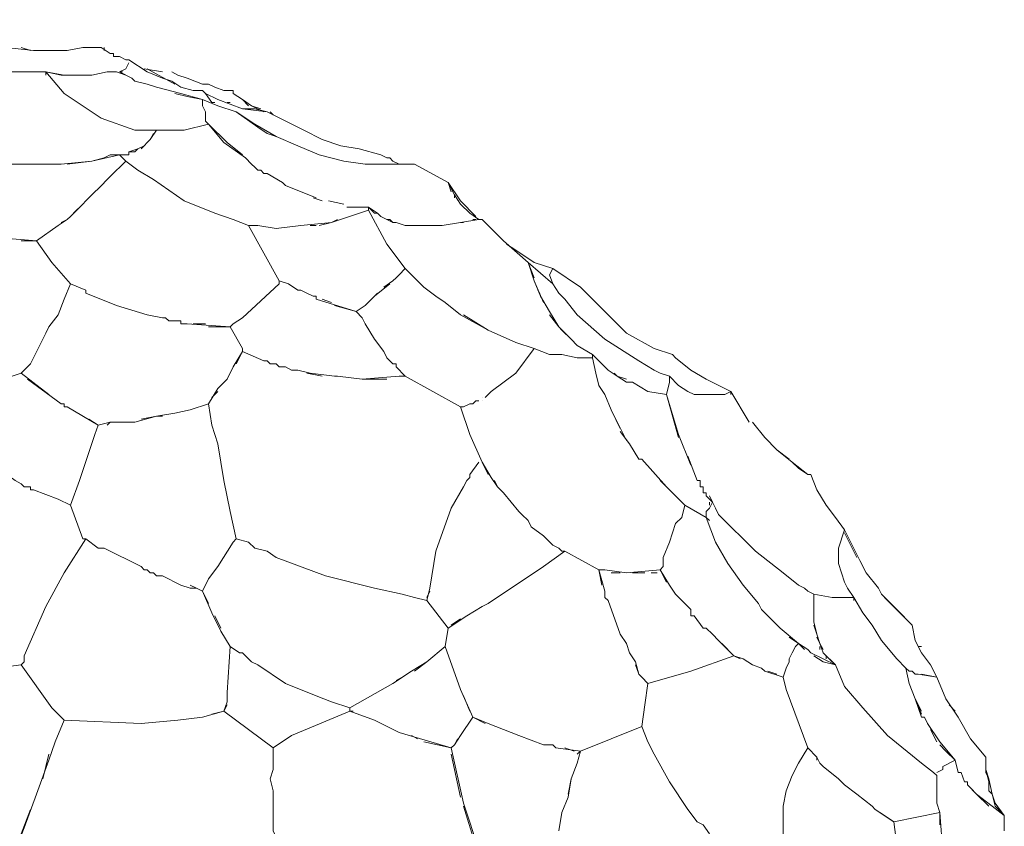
# Model space of a CAD drawing. Header units: inches. Extents: x 196 to 410, y 295 to 508.
# Tile 13 of 19: x 253 to 292, y 476 to 507. Entities that reach past the tile are written whole.
import ezdxf

# ---------------------------------------------------------------- set-up
doc = ezdxf.new("R2010")
doc.units = ezdxf.units.IN
doc.header["$MEASUREMENT"] = 0
doc.layers.add('Livello 1', color=7, linetype='Continuous')

# ---------------------------------------------------------------- blocks, each defined once
blk = doc.blocks.new('block 4')
at = {"layer": 'Livello 1', "color": 7, "lineweight": 9, "true_color": 0xffffff}
for points in [[(253.953, 505.84), (252.873, 505.96), (252.033, 506.2), (251.193, 506.56), (250.233, 506.92), (249.873, 506.92), (248.553, 507.04)], [(253.473, 505.96), (253.833, 505.84)], [(253.953, 505.84), (254.313, 505.84), (254.553, 505.84), (255.273, 505.84), (255.873, 505.96), (256.233, 505.96), (256.593, 505.96)], [(256.593, 505.96), (256.953, 505.72), (257.073, 505.72)], [(256.713, 505.84), (256.713, 505.96)], [(256.953, 505.72), (256.953, 505.72)], [(257.073, 505.72), (257.073, 505.72)], [(257.073, 505.72), (257.073, 505.72)], [(257.073, 505.6), (257.073, 505.72)], [(257.073, 505.6), (257.193, 505.6)], [(257.193, 505.6), (257.193, 505.6)], [(257.193, 505.6), (257.193, 505.6)], [(257.313, 505.6), (257.193, 505.6)], [(257.313, 505.6), (257.553, 505.479)], [(257.673, 505.479), (257.553, 505.479)], [(257.673, 505.479), (257.673, 505.479)], [(257.673, 505.479), (257.673, 505.479)], [(257.673, 505.479), (257.673, 505.479)], [(260.553, 504.28), (260.193, 504.28), (259.713, 504.399), (259.353, 504.64), (258.993, 504.76), (258.393, 505), (257.673, 505.479)], [(255.153, 504.16), (254.433, 505), (253.833, 505), (253.353, 505), (252.873, 505), (252.273, 505.12)], [(254.433, 505), (255.153, 504.88)], [(256.833, 505), (256.233, 504.88), (255.633, 504.88), (255.033, 504.88), (254.433, 505), (254.433, 504.88)], [(256.233, 504.88), (256.833, 505)], [(256.833, 505), (257.193, 505)], [(257.193, 505), (256.833, 505)], [(257.193, 505), (257.553, 504.88), (257.793, 504.76), (257.913, 504.64), (258.393, 504.52), (258.753, 504.399), (259.713, 504.16), (260.553, 503.92)], [(257.193, 505), (257.193, 505)], [(257.673, 505.359), (257.553, 505.12), (257.313, 505)], [(257.313, 505), (257.433, 505)], [(257.793, 504.76), (257.313, 505)], [(257.553, 505.12), (257.673, 505.359)], [(258.273, 505.12), (258.273, 505.12)], [(258.993, 505), (258.273, 505.12)], [(258.393, 505.12), (259.473, 504.52)], [(261.753, 504.28), (261.393, 504.28), (261.033, 504.399), (260.793, 504.52), (260.553, 504.52), (259.953, 504.76), (259.593, 504.88), (259.353, 505)], [(255.273, 504.88), (255.633, 504.88), (256.113, 504.88)], [(260.553, 504.28), (260.673, 504.16)], [(261.753, 504.28), (261.753, 504.16)], [(255.153, 504.16), (256.593, 503.2), (257.913, 502.72)], [(260.553, 503.68), (260.553, 503.92), (259.953, 504.04), (259.473, 504.16)], [(261.873, 503.439), (261.153, 503.68), (260.553, 503.92), (260.553, 503.8)], [(265.953, 502.12), (265.233, 502.359), (264.513, 502.72), (263.073, 503.439), (262.113, 503.56), (261.153, 503.92), (260.673, 504.16), (260.913, 503.8)], [(262.353, 503.68), (262.113, 503.92), (261.753, 504.16)], [(262.113, 503.92), (262.473, 503.68)], [(260.553, 503.68), (260.673, 503.439)], [(260.913, 503.8), (261.033, 503.8)], [(261.513, 503.8), (261.633, 503.8)], [(262.113, 503.56), (262.593, 503.56), (263.073, 503.439)], [(262.113, 503.56), (262.113, 503.56)], [(262.833, 503.56), (262.473, 503.68)], [(262.473, 503.68), (262.953, 503.439)], [(260.673, 503.439), (260.673, 503.439)], [(260.673, 503.439), (260.673, 503.439)], [(260.673, 503.32), (260.673, 503.439)], [(260.673, 503.32), (260.673, 503.32)], [(260.673, 503.32), (260.673, 503.2), (260.673, 503.08)], [(260.673, 503.32), (260.673, 503.32)], [(260.673, 503.32), (260.673, 503.32)], [(260.673, 503.08), (260.673, 503.08)], [(260.673, 503.08), (260.793, 502.96)], [(260.793, 502.96), (260.673, 503.08)], [(261.873, 503.439), (262.593, 502.96), (263.433, 502.479)], [(268.833, 501.399), (268.353, 501.399), (267.873, 501.399), (267.393, 501.399), (266.913, 501.399), (266.073, 501.52), (265.113, 501.76), (264.273, 502.12), (263.433, 502.479), (263.073, 502.6), (262.713, 502.84), (261.873, 503.439)], [(262.953, 503.439), (262.953, 503.439)], [(263.073, 503.439), (263.073, 503.439)], [(263.193, 503.439), (263.313, 503.32)], [(257.913, 502.72), (257.913, 502.72)], [(258.513, 502.359), (258.753, 502.72), (257.913, 502.72)], [(258.753, 502.72), (258.633, 502.72)], [(258.753, 502.72), (259.833, 502.72), (260.793, 502.96)], [(262.113, 501.76), (261.513, 502.24), (260.793, 502.96)], [(260.793, 502.96), (261.393, 502.24), (262.233, 501.64)], [(258.633, 502.6), (258.513, 502.359), (258.393, 502.24), (258.273, 502.12), (258.033, 502), (257.913, 501.88), (257.793, 501.88), (257.673, 501.88)], [(258.513, 502.359), (258.513, 502.359)], [(257.673, 501.88), (258.033, 502)], [(258.153, 502), (258.273, 502.12)], [(265.953, 502.12), (266.673, 502), (267.513, 501.76)], [(256.953, 500.92), (257.553, 501.52), (257.313, 501.76), (256.953, 501.76), (256.713, 501.64), (256.233, 501.52), (255.033, 501.399)], [(255.273, 501.399), (256.233, 501.52), (257.313, 501.76)], [(257.553, 501.76), (257.433, 501.76), (257.313, 501.76)], [(257.673, 501.88), (257.673, 501.76), (257.553, 501.76)], [(257.553, 501.76), (257.553, 501.76)], [(262.473, 501.399), (262.233, 501.64)], [(267.513, 501.76), (267.753, 501.64), (267.873, 501.64), (267.993, 501.52), (268.233, 501.399), (268.353, 501.399), (268.473, 501.399), (268.593, 501.399), (268.713, 501.399), (268.833, 501.399)], [(253.953, 501.399), (253.113, 501.399)], [(253.953, 501.399), (255.033, 501.399)], [(254.793, 501.399), (254.553, 501.399), (254.433, 501.399)], [(262.353, 499), (261.753, 499.24), (261.033, 499.479), (259.833, 499.96), (258.633, 500.8), (258.033, 501.16), (257.553, 501.52)], [(262.473, 501.399), (262.473, 501.399)], [(262.713, 501.16), (262.593, 501.28), (262.473, 501.399)], [(262.473, 501.399), (262.473, 501.399)], [(262.473, 501.399), (262.473, 501.399)], [(262.593, 501.28), (262.593, 501.28)], [(262.713, 501.16), (262.833, 501.16)], [(262.833, 501.16), (262.833, 501.16)], [(262.953, 501.04), (262.833, 501.16)], [(262.833, 501.16), (262.833, 501.16)], [(268.593, 501.399), (268.473, 501.399)], [(268.473, 501.399), (268.473, 501.399)], [(268.473, 501.399), (268.473, 501.399)], [(268.713, 501.399), (268.833, 501.399)], [(268.833, 501.399), (268.713, 501.399)], [(268.833, 501.399), (270.153, 500.68)], [(256.953, 500.92), (256.473, 500.439)], [(262.953, 501.04), (262.953, 501.04)], [(262.953, 501.04), (262.953, 501.04)], [(262.953, 501.04), (263.073, 501.04), (263.673, 500.68)], [(262.953, 501.04), (262.953, 501.04)], [(262.953, 501.04), (262.953, 501.04)], [(263.073, 501.04), (263.073, 501.04)], [(256.353, 500.32), (256.473, 500.439)], [(264.993, 500.08), (263.793, 500.56), (263.673, 500.68)], [(263.793, 500.56), (263.793, 500.56)], [(270.273, 500.32), (270.153, 500.68)], [(270.153, 500.68), (270.393, 500.2), (270.633, 499.84)], [(271.233, 499.359), (270.633, 499.96), (270.153, 500.68)], [(256.233, 500.2), (255.993, 499.96)], [(256.233, 500.2), (256.353, 500.32)], [(256.353, 500.32), (256.353, 500.32)], [(256.353, 500.32), (256.353, 500.32)], [(256.353, 500.32), (256.353, 500.32)], [(264.873, 500.08), (265.233, 499.96)], [(270.393, 500.08), (270.393, 500.2)], [(255.873, 499.84), (255.393, 499.359)], [(255.513, 499.479), (255.873, 499.84), (255.993, 499.96)], [(255.993, 499.96), (255.993, 499.96)], [(255.993, 499.96), (255.993, 499.96)], [(265.473, 499.96), (266.073, 499.84)], [(267.753, 498.28), (267.033, 499.6), (265.593, 499.12)], [(267.033, 499.72), (266.193, 499.72)], [(266.193, 499.72), (267.033, 499.72)], [(267.033, 499.72), (267.393, 499.479)], [(267.033, 499.72), (267.033, 499.6)], [(268.473, 499), (268.113, 499.12), (267.993, 499.12), (267.873, 499.24), (267.753, 499.24), (267.513, 499.359), (267.393, 499.479), (267.273, 499.479), (267.033, 499.72)], [(270.513, 499.96), (270.513, 499.96)], [(271.353, 499.24), (270.993, 499.479), (270.633, 499.84)], [(254.913, 499), (255.273, 499.24)], [(255.393, 499.359), (255.273, 499.24), (255.033, 499.12)], [(255.393, 499.359), (255.393, 499.359)], [(255.393, 499.359), (255.393, 499.359)], [(255.393, 499.359), (255.393, 499.359)], [(265.593, 499.12), (265.833, 499.24)], [(267.753, 499.24), (267.993, 499.12)], [(271.473, 499.24), (271.353, 499.24), (269.913, 499), (269.193, 499), (268.473, 499)], [(271.113, 499.24), (271.233, 499.24)], [(271.353, 499.24), (271.353, 499.24)], [(271.353, 499.24), (271.473, 499.24)], [(274.473, 495.04), (274.113, 495.64), (273.753, 496.24), (273.513, 496.84), (273.273, 497.56), (272.313, 498.399), (271.473, 499.24)], [(254.913, 499), (254.073, 498.399)], [(262.353, 499), (262.353, 499)], [(262.713, 499), (262.353, 499), (262.953, 497.92), (263.553, 496.84), (263.913, 496.72), (264.273, 496.479), (264.393, 496.479)], [(262.713, 499), (263.433, 498.88), (264.393, 499)], [(264.393, 499), (265.593, 499.12)], [(264.993, 499), (264.753, 499)], [(265.593, 499.12), (265.113, 499)], [(268.113, 499.12), (268.473, 499), (268.833, 499)], [(268.953, 499), (269.193, 499)], [(270.633, 499.12), (270.753, 499.12)], [(252.513, 498.52), (252.633, 498.52), (254.073, 498.399)], [(255.393, 496.72), (254.673, 497.56), (254.073, 498.399), (253.473, 498.399)], [(268.473, 497.32), (267.753, 498.28)], [(272.793, 498.04), (272.433, 498.28)], [(272.793, 498.04), (273.513, 497.56), (274.233, 497.32), (275.313, 496.6)], [(268.233, 497.08), (268.473, 497.32)], [(268.473, 497.32), (269.073, 496.72)], [(270.033, 496), (269.673, 496.24), (269.193, 496.6), (268.473, 497.32)], [(273.273, 497.56), (273.513, 496.96)], [(274.113, 497.08), (274.233, 496.72), (273.273, 497.56)], [(274.113, 497.08), (274.233, 497.32)], [(267.993, 496.84), (268.113, 496.96)], [(268.233, 497.08), (268.113, 496.96)], [(273.513, 496.96), (273.513, 496.96)], [(254.313, 494.56), (254.433, 494.8), (254.553, 495.04), (254.913, 495.52), (255.153, 496.12), (255.393, 496.72)], [(255.393, 496.72), (255.993, 496.479), (255.993, 496.359)], [(262.113, 495.399), (263.553, 496.72)], [(263.553, 496.84), (263.553, 496.72)], [(263.913, 496.72), (263.913, 496.72)], [(267.273, 496.24), (267.873, 496.72)], [(267.993, 496.84), (267.633, 496.6)], [(269.193, 496.6), (269.673, 496.24)], [(273.513, 496.84), (273.873, 496)], [(278.793, 493.12), (278.433, 493.24), (278.193, 493.359), (277.593, 493.72), (276.273, 494.56), (275.193, 495.52), (274.713, 496.12), (274.473, 496.359), (274.233, 496.72)], [(275.313, 496.6), (277.113, 494.8), (278.193, 494.2), (278.913, 493.96)], [(255.993, 496.479), (255.993, 496.479)], [(258.993, 495.399), (258.393, 495.52), (257.193, 495.88), (255.993, 496.359)], [(264.273, 496.479), (264.273, 496.479)], [(264.633, 496.359), (264.393, 496.479)], [(264.633, 496.359), (264.873, 496.24)], [(264.993, 496.24), (264.873, 496.24)], [(264.993, 496.24), (264.993, 496.12)], [(267.393, 496.359), (266.913, 495.88)], [(273.633, 496.479), (273.633, 496.479)], [(273.753, 496.359), (273.753, 496.359)], [(266.553, 495.64), (264.993, 496.12)], [(265.233, 496.12), (265.593, 496)], [(265.713, 495.88), (266.553, 495.64), (266.913, 495.88)], [(270.033, 496), (270.633, 495.52)], [(258.393, 495.52), (258.393, 495.52)], [(258.993, 495.399), (259.113, 495.399)], [(259.713, 495.16), (259.713, 495.28), (259.353, 495.28), (259.233, 495.28), (259.113, 495.399)], [(262.113, 495.399), (261.753, 495.16), (261.633, 495.04)], [(268.113, 493.6), (267.993, 493.6), (267.753, 493.84), (267.633, 494.08), (267.273, 494.56), (266.913, 495.16), (266.793, 495.399), (266.553, 495.64)], [(273.513, 494.2), (272.793, 494.439), (271.713, 494.92), (270.633, 495.52)], [(270.753, 495.52), (271.713, 494.92), (272.793, 494.439), (273.513, 494.2)], [(274.113, 495.52), (274.473, 495.04), (274.593, 494.92), (274.713, 494.8), (274.833, 494.68), (274.953, 494.56), (275.193, 494.32)], [(259.233, 495.28), (259.233, 495.28)], [(259.353, 495.28), (259.353, 495.28)], [(259.713, 495.28), (259.713, 495.28)], [(259.713, 495.16), (259.833, 495.16), (259.953, 495.16)], [(259.833, 495.16), (259.833, 495.16)], [(259.953, 495.16), (259.953, 495.16)], [(259.953, 495.16), (259.953, 495.16)], [(262.113, 494.2), (261.633, 495.04), (259.953, 495.16)], [(260.193, 495.16), (260.673, 495.16)], [(260.793, 495.04), (261.633, 495.04)], [(261.753, 495.16), (261.753, 495.16)], [(274.473, 495.04), (274.473, 495.04)], [(274.833, 494.68), (274.473, 495.04)], [(274.833, 494.68), (274.833, 494.68)], [(274.833, 494.68), (274.833, 494.68)], [(253.833, 493.6), (254.313, 494.56)], [(275.793, 493.84), (275.793, 493.96), (275.193, 494.32)], [(262.113, 494.08), (261.753, 493.479)], [(261.873, 493.6), (262.113, 494.08)], [(262.113, 494.08), (262.113, 494.2)], [(262.113, 494.08), (262.113, 494.08)], [(262.953, 493.72), (262.113, 494.08)], [(276.873, 491.08), (276.513, 491.8), (276.273, 492.399), (276.033, 492.76), (275.913, 493.24), (275.793, 493.84), (275.193, 493.84), (274.593, 493.96), (274.113, 493.96), (273.513, 494.2), (272.793, 493.24), (271.833, 492.52), (271.593, 492.28)], [(275.793, 493.96), (276.393, 493.359), (276.753, 493.12), (277.113, 492.88), (277.233, 492.88)], [(277.113, 493), (276.753, 493.12), (276.393, 493.359), (276.153, 493.6), (275.793, 493.96)], [(278.913, 493.96), (279.033, 493.84)], [(279.033, 493.84), (279.033, 493.84)], [(281.193, 492.52), (280.233, 493), (279.633, 493.359), (279.033, 493.84)], [(279.033, 493.84), (279.033, 493.84)], [(253.713, 493.479), (253.473, 493.24), (254.553, 492.399)], [(253.833, 493.6), (253.713, 493.479)], [(253.713, 493.479), (253.713, 493.479)], [(261.513, 493), (261.753, 493.479)], [(261.873, 493.72), (261.873, 493.72)], [(262.953, 493.72), (263.073, 493.72)], [(262.953, 493.72), (262.953, 493.72)], [(262.953, 493.72), (262.953, 493.72)], [(263.073, 493.72), (263.073, 493.72)], [(263.073, 493.72), (263.073, 493.72)], [(263.193, 493.6), (263.073, 493.72)], [(263.193, 493.6), (263.313, 493.6)], [(263.193, 493.6), (263.193, 493.6)], [(263.193, 493.6), (263.193, 493.6)], [(263.313, 493.6), (263.313, 493.6)], [(263.313, 493.6), (263.313, 493.6)], [(263.433, 493.6), (263.313, 493.6)], [(263.433, 493.6), (263.553, 493.479)], [(263.433, 493.6), (263.433, 493.6)], [(263.433, 493.6), (263.433, 493.6)], [(263.553, 493.479), (263.673, 493.479), (263.793, 493.479), (264.033, 493.359), (264.273, 493.359), (264.753, 493.24), (265.713, 493.12)], [(263.553, 493.479), (263.553, 493.479)], [(263.553, 493.479), (263.553, 493.479)], [(263.553, 493.479), (263.553, 493.479)], [(263.673, 493.479), (263.673, 493.479)], [(263.793, 493.479), (263.793, 493.479)], [(267.993, 493.6), (267.993, 493.6)], [(268.113, 493.6), (268.113, 493.479), (268.473, 493.12)], [(268.353, 493.12), (268.473, 493.12), (268.113, 493.479)], [(253.473, 493.24), (252.393, 492.88)], [(265.233, 493.12), (264.633, 493.24)], [(267.753, 493), (266.793, 493), (265.833, 493.12), (265.713, 493.12)], [(265.833, 493.12), (265.833, 493.12)], [(266.793, 493), (268.233, 493.12)], [(271.473, 489.76), (270.993, 490.84), (270.633, 491.92), (269.553, 492.52), (268.473, 493.12), (268.233, 493.12)], [(276.753, 493.12), (276.633, 493.24)], [(276.753, 493.12), (276.753, 493.12)], [(279.513, 492.52), (279.153, 492.76), (278.793, 493.12), (278.793, 492.88)], [(255.033, 492.04), (253.713, 493)], [(261.513, 493), (261.153, 492.64)], [(277.113, 492.88), (277.113, 492.88)], [(277.353, 492.88), (277.233, 492.88)], [(277.353, 492.88), (277.953, 492.52)], [(278.793, 492.88), (278.673, 492.399)], [(279.153, 492.76), (279.153, 492.76)], [(280.233, 493), (280.233, 493)], [(260.793, 492.04), (261.153, 492.64)], [(261.153, 492.52), (260.913, 492.28)], [(279.153, 490.72), (278.673, 492.399), (277.953, 492.52)], [(278.673, 492.399), (279.153, 490.84), (279.633, 489.64)], [(281.913, 491.32), (281.193, 492.52), (280.953, 492.399), (280.713, 492.399), (280.353, 492.399), (279.873, 492.399), (279.753, 492.399), (279.513, 492.52)], [(280.713, 492.399), (280.953, 492.399), (281.193, 492.52)], [(281.193, 492.52), (281.193, 492.399)], [(255.033, 492.04), (255.153, 492.04), (255.153, 491.92)], [(255.033, 492.04), (255.033, 492.04)], [(255.033, 492.04), (255.033, 492.04)], [(255.153, 492.04), (255.153, 492.04)], [(255.273, 491.92), (255.153, 491.92)], [(255.273, 491.92), (255.273, 491.92)], [(255.273, 491.92), (255.273, 491.92)], [(255.273, 491.92), (255.273, 491.92)], [(256.473, 491.2), (255.273, 491.92)], [(259.473, 491.68), (260.073, 491.8), (260.793, 492.04)], [(260.793, 492.04), (260.913, 491.2), (261.153, 490.479), (261.393, 489.04), (261.633, 487.84), (261.873, 486.76)], [(270.753, 491.92), (270.633, 491.92)], [(271.353, 492.16), (271.233, 492.16), (271.113, 492.04), (270.993, 492.04), (270.753, 491.92)], [(270.753, 491.92), (270.753, 491.92)], [(271.473, 492.28), (271.473, 492.28)], [(271.473, 492.16), (271.473, 492.16)], [(271.593, 492.28), (271.593, 492.28)], [(271.593, 492.28), (271.593, 492.28)], [(256.833, 491.2), (256.953, 491.32), (257.193, 491.32), (257.433, 491.32), (257.913, 491.32), (258.753, 491.56)], [(258.993, 491.56), (258.753, 491.56), (258.153, 491.439)], [(258.753, 491.56), (259.473, 491.68)], [(276.513, 491.8), (277.113, 490.6)], [(256.113, 491.439), (256.473, 491.2)], [(256.473, 491.2), (256.353, 490.84)], [(256.953, 491.32), (256.473, 491.2)], [(256.473, 491.2), (256.473, 491.2)], [(257.673, 491.32), (257.313, 491.32)], [(285.513, 486.76), (285.633, 487.12), (285.273, 487.6), (284.913, 488.08), (284.553, 488.68), (284.313, 489.28), (284.193, 489.28), (283.833, 489.52), (283.593, 489.76), (282.993, 490.24), (282.513, 490.72), (282.033, 491.32)], [(253.953, 488.68), (254.913, 488.32), (255.393, 488.08), (255.753, 489.04), (256.353, 490.84)], [(277.233, 490.479), (276.873, 490.96)], [(277.233, 490.479), (277.593, 489.88)], [(279.873, 489.04), (279.513, 490)], [(282.993, 490.24), (283.473, 489.88)], [(253.593, 488.8), (253.473, 488.92), (253.233, 489.04), (252.753, 489.399), (252.393, 489.64), (251.913, 489.88)], [(270.993, 489.28), (271.353, 489.76)], [(272.313, 488.56), (272.193, 488.68), (272.073, 488.8), (271.833, 489.16), (271.473, 489.76)], [(271.473, 489.76), (271.713, 489.28)], [(278.673, 488.8), (277.713, 489.88), (277.593, 489.88)], [(277.713, 489.88), (277.713, 489.88)], [(283.593, 489.76), (284.193, 489.28)], [(270.993, 489.28), (270.993, 489.16)], [(284.193, 489.28), (284.193, 489.28)], [(284.313, 489.28), (284.193, 489.28)], [(270.873, 489.04), (270.753, 488.8)], [(270.873, 489.04), (270.993, 489.16)], [(271.953, 489.04), (272.073, 488.8)], [(278.433, 489.04), (279.393, 488.08)], [(279.873, 489.04), (279.993, 489.04)], [(279.993, 488.92), (279.993, 489.04)], [(279.993, 488.92), (279.993, 488.92)], [(279.993, 488.8), (279.993, 488.92)], [(279.993, 488.92), (279.993, 488.92)], [(279.993, 488.92), (279.993, 488.92)], [(253.593, 488.8), (253.713, 488.8), (253.833, 488.8), (253.833, 488.68)], [(253.713, 488.8), (253.713, 488.8)], [(253.833, 488.8), (253.833, 488.8)], [(253.953, 488.68), (253.833, 488.68)], [(253.953, 488.68), (253.953, 488.68)], [(270.273, 487.96), (270.753, 488.8)], [(274.713, 486.28), (274.593, 486.28), (274.473, 486.399), (274.233, 486.52), (273.873, 486.88), (273.393, 487.24), (273.273, 487.479), (273.033, 487.72), (272.913, 487.84), (272.313, 488.56)], [(279.993, 488.8), (280.113, 488.8), (280.113, 488.68)], [(280.113, 488.8), (280.113, 488.8)], [(280.113, 488.68), (280.113, 488.68)], [(280.113, 488.56), (280.113, 488.68)], [(280.113, 488.68), (280.113, 488.68)], [(280.113, 488.56), (280.233, 488.56)], [(280.233, 488.56), (280.233, 488.56)], [(280.473, 488.2), (280.233, 488.439), (280.233, 488.56)], [(280.233, 488.56), (280.233, 488.56)], [(255.393, 488.08), (255.873, 486.76), (255.993, 486.76), (256.473, 486.399)], [(278.433, 485.56), (278.553, 485.68), (278.553, 486.04), (278.793, 486.64), (279.033, 487.359), (279.273, 487.6), (279.393, 488.08)], [(281.073, 485.8), (280.593, 486.64), (280.233, 487.6), (279.393, 488.08)], [(280.233, 488.439), (280.233, 488.439)], [(280.473, 488.2), (280.353, 487.96), (280.233, 487.84)], [(280.353, 488.439), (280.473, 488.2), (280.593, 487.96), (280.713, 487.72), (281.193, 487.24), (281.673, 486.76), (282.153, 486.28), (283.233, 485.439), (283.833, 484.96), (284.073, 484.84), (284.193, 484.72), (284.433, 484.6)], [(280.353, 488.08), (280.353, 488.2)], [(280.473, 488.2), (280.473, 488.2)], [(269.433, 484.84), (269.673, 486.28), (270.273, 487.96)], [(273.033, 487.72), (272.913, 487.84)], [(280.233, 487.84), (280.353, 487.96)], [(280.233, 487.72), (280.233, 487.84)], [(280.233, 487.72), (280.233, 487.6), (280.353, 487.479)], [(286.233, 485.92), (285.633, 487.12), (285.393, 486.399)], [(285.633, 487), (286.113, 486.04)], [(254.433, 484.12), (255.153, 485.439), (255.993, 486.76)], [(255.873, 486.76), (255.993, 486.76)], [(255.993, 486.76), (255.993, 486.76)], [(261.153, 485.68), (261.753, 486.64)], [(261.873, 486.76), (261.753, 486.64)], [(261.873, 486.76), (262.353, 486.64), (262.593, 486.399), (263.073, 486.28), (263.433, 486.04), (265.353, 485.32), (267.273, 484.84), (268.353, 484.6), (268.833, 484.479), (269.313, 484.359)], [(256.593, 486.399), (256.473, 486.399)], [(256.593, 486.399), (256.593, 486.399)], [(256.593, 486.399), (256.713, 486.399)], [(256.593, 486.399), (256.593, 486.399)], [(258.153, 485.68), (256.713, 486.399)], [(274.713, 486.28), (273.873, 485.68)], [(274.713, 486.28), (276.033, 485.56), (276.273, 485.56), (277.113, 485.439)], [(285.633, 485.08), (285.393, 485.8), (285.393, 486.399)], [(281.073, 485.8), (281.673, 484.96), (282.273, 484.24)], [(285.393, 485.8), (285.633, 485.08)], [(286.233, 485.92), (286.473, 485.439)], [(258.153, 485.68), (258.273, 485.56)], [(258.273, 485.56), (258.273, 485.56)], [(258.393, 485.56), (258.273, 485.56)], [(258.273, 485.56), (258.273, 485.56)], [(258.393, 485.56), (258.393, 485.56)], [(258.393, 485.56), (258.513, 485.439)], [(258.393, 485.56), (258.393, 485.56)], [(258.633, 485.439), (258.513, 485.439)], [(258.633, 485.439), (258.753, 485.32), (258.873, 485.32), (258.993, 485.32)], [(260.793, 485.2), (261.153, 485.68)], [(273.873, 485.68), (271.713, 484.24)], [(276.273, 485.56), (276.033, 485.56), (276.273, 484.72)], [(276.153, 484.96), (276.033, 485.56)], [(276.873, 485.439), (276.513, 485.439)], [(278.433, 485.56), (277.113, 485.439)], [(277.353, 485.439), (277.833, 485.439)], [(278.073, 485.439), (278.313, 485.439)], [(278.673, 485.08), (278.433, 485.56)], [(278.433, 485.56), (278.793, 484.96)], [(278.433, 485.56), (278.433, 485.56)], [(286.953, 484.84), (286.473, 485.439)], [(258.753, 485.32), (258.753, 485.32)], [(258.873, 485.32), (258.873, 485.32)], [(260.913, 483.88), (260.553, 484.72), (260.313, 484.84), (260.073, 484.84), (259.713, 484.96), (258.993, 485.32)], [(260.553, 484.72), (260.793, 485.2)], [(276.153, 485.08), (276.153, 485.08)], [(285.633, 485.08), (285.753, 484.84), (285.993, 484.479)], [(260.073, 484.96), (260.313, 484.84)], [(260.553, 484.72), (260.793, 484.24)], [(269.313, 484.359), (269.433, 484.84)], [(269.433, 484.72), (269.313, 484.479)], [(276.273, 484.72), (276.273, 484.72)], [(276.273, 484.72), (276.273, 484.72)], [(276.273, 484.479), (276.273, 484.6), (276.273, 484.72)], [(276.273, 484.6), (276.273, 484.6)], [(279.033, 484.6), (278.793, 484.96)], [(279.033, 484.6), (279.393, 484.24)], [(284.433, 483.64), (284.433, 484.6)], [(284.433, 484.6), (284.433, 484.12), (284.433, 483.52)], [(285.153, 484.479), (284.433, 484.6)], [(286.953, 484.84), (287.073, 484.6)], [(288.273, 483.399), (287.673, 484), (287.073, 484.6)], [(269.313, 484.359), (270.153, 483.28)], [(271.713, 484.24), (271.473, 484.12)], [(271.713, 484.24), (271.713, 484.24)], [(271.713, 484.24), (271.713, 484.24)], [(271.713, 484.24), (271.713, 484.24)], [(276.273, 484.479), (276.393, 484.359)], [(276.273, 484.479), (276.273, 484.479)], [(276.273, 484.479), (276.273, 484.479)], [(276.873, 483.04), (276.393, 484.359)], [(279.633, 484), (279.393, 484.24)], [(282.393, 484), (282.273, 484.24)], [(285.993, 484.479), (285.153, 484.479)], [(286.713, 483.399), (286.353, 483.88), (285.993, 484.479)], [(285.993, 484.479), (285.993, 484.359)], [(287.193, 484.479), (288.273, 483.399)], [(253.593, 482.2), (254.433, 484.12)], [(260.913, 483.88), (261.273, 483.16), (261.633, 482.56)], [(270.873, 483.76), (271.473, 484.12)], [(279.633, 484), (279.633, 483.88), (279.633, 483.76)], [(279.633, 483.88), (279.633, 483.88)], [(282.393, 484), (283.113, 483.28), (283.833, 482.68)], [(261.273, 483.28), (261.033, 483.76)], [(270.873, 483.76), (270.153, 483.28), (270.033, 482.56), (270.633, 480.88), (271.113, 479.8), (271.713, 479.56)], [(270.273, 483.399), (270.633, 483.64)], [(279.753, 483.76), (279.633, 483.76)], [(279.753, 483.76), (280.113, 483.28)], [(284.793, 482.439), (284.673, 482.68), (284.553, 483.04), (284.433, 483.52)], [(261.633, 482.56), (261.273, 483.16)], [(280.473, 483.04), (280.233, 483.28), (280.113, 483.28)], [(280.233, 483.28), (280.233, 483.28)], [(284.433, 483.399), (284.553, 483.04)], [(286.713, 483.399), (287.073, 482.8), (287.673, 482.08)], [(288.633, 481.479), (289.233, 481.359), (288.993, 481.84), (288.633, 482.32), (288.393, 482.8), (288.273, 483.399)], [(276.873, 483.04), (277.113, 482.68)], [(277.233, 482.32), (277.113, 482.68)], [(280.473, 483.04), (280.713, 482.8)], [(281.313, 482.2), (280.713, 482.8)], [(280.833, 482.68), (281.313, 482.2), (281.673, 482.08)], [(283.593, 482.32), (283.713, 482.56), (283.833, 482.68), (283.473, 482.92)], [(284.073, 482.439), (283.833, 482.68), (283.713, 482.56)], [(283.833, 482.68), (284.193, 482.439)], [(283.833, 482.68), (283.833, 482.68)], [(284.553, 482.92), (284.673, 482.68)], [(284.673, 482.68), (284.793, 482.32), (285.273, 481.84)], [(261.633, 482.56), (261.513, 480.76), (261.513, 480.399)], [(261.633, 482.56), (261.993, 482.32), (262.113, 482.32), (262.233, 482.2), (262.473, 481.96), (262.713, 481.84), (263.793, 481.12), (264.993, 480.64), (265.593, 480.399), (266.313, 480.16)], [(270.033, 482.56), (269.313, 481.96), (268.833, 481.6)], [(277.233, 482.32), (277.473, 481.96)], [(283.593, 482.32), (283.473, 482.08), (283.473, 481.96)], [(284.313, 482.32), (284.193, 482.439)], [(284.313, 482.32), (285.273, 481.84)], [(284.673, 482.56), (284.673, 482.439)], [(284.793, 482.32), (284.793, 482.32)], [(288.633, 482.56), (288.513, 482.56)], [(288.633, 482.56), (288.633, 482.56)], [(253.473, 481.84), (253.593, 481.96)], [(253.593, 482.08), (253.593, 482.2)], [(253.593, 482.08), (253.593, 481.96)], [(269.313, 481.96), (268.713, 481.6)], [(277.713, 481.359), (277.593, 481.479), (277.473, 481.96)], [(281.553, 482.08), (281.313, 482.2), (279.633, 481.6), (277.953, 481.12)], [(282.033, 481.84), (281.673, 482.08)], [(283.233, 481.359), (283.353, 481.72), (283.473, 481.96)], [(283.473, 481.96), (283.473, 482.08)], [(285.273, 481.84), (284.793, 481.96), (284.433, 482.2)], [(284.913, 482.2), (284.913, 482.2)], [(284.913, 482.08), (284.913, 482.2)], [(285.273, 481.84), (285.033, 482.08)], [(287.673, 482.08), (288.033, 481.72)], [(253.473, 481.84), (251.553, 481.6)], [(253.473, 481.84), (253.473, 481.84)], [(253.473, 481.84), (254.673, 480.16)], [(267.993, 481.12), (268.713, 481.6)], [(277.473, 481.84), (277.593, 481.479)], [(282.033, 481.84), (282.393, 481.72), (282.513, 481.6)], [(282.393, 481.72), (282.393, 481.72)], [(282.513, 481.6), (282.513, 481.6)], [(282.513, 481.6), (282.513, 481.6)], [(283.233, 481.359), (282.513, 481.6)], [(282.633, 481.6), (282.993, 481.479)], [(285.273, 481.84), (285.273, 481.84)], [(285.273, 481.84), (285.633, 481), (286.353, 480.16), (287.313, 479.08), (288.633, 478)], [(288.633, 479.8), (288.393, 480.52), (288.153, 481.12), (288.033, 481.72)], [(288.033, 481.72), (288.153, 481.12), (288.393, 480.52)], [(288.153, 481.6), (288.273, 481.6)], [(288.273, 481.6), (288.153, 481.6)], [(288.273, 481.6), (288.273, 481.6)], [(288.273, 481.6), (288.273, 481.6)], [(291.273, 476.92), (291.273, 477.28), (291.153, 477.76), (291.153, 478.24), (290.553, 478.96), (290.073, 479.8), (289.593, 480.52), (289.233, 481.359), (288.513, 481.479), (288.393, 481.479), (288.273, 481.6)], [(268.353, 481.359), (268.113, 481.24)], [(277.953, 481.12), (277.713, 481.359)], [(283.233, 481.359), (283.353, 480.88)], [(288.393, 481.479), (288.393, 481.479)], [(288.393, 481.479), (288.393, 481.479)], [(288.513, 481.479), (288.513, 481.479)], [(267.993, 481.12), (266.313, 480.16), (266.313, 480.04), (267.273, 479.68)], [(277.953, 481.12), (277.833, 480.28)], [(277.953, 481.12), (277.953, 481.12)], [(283.353, 480.88), (284.193, 478.6)], [(261.393, 480.04), (261.513, 480.399)], [(270.993, 480.04), (270.753, 480.64)], [(288.633, 480.04), (288.393, 480.52), (288.633, 479.92)], [(255.153, 479.68), (254.673, 480.16)], [(261.393, 480.04), (260.553, 479.8)], [(260.913, 479.92), (261.393, 480.04)], [(261.513, 480.28), (261.393, 480.04), (263.313, 478.6)], [(263.313, 478.6), (264.033, 479.08), (266.313, 480.04)], [(266.433, 480.04), (266.313, 480.04)], [(277.833, 480.28), (277.713, 479.439)], [(289.713, 480.28), (289.953, 480.04)], [(289.953, 480.04), (289.713, 480.28)], [(289.953, 480.04), (289.953, 480.04)], [(289.953, 480.04), (289.953, 480.04)], [(252.033, 474.28), (253.233, 474.28), (253.353, 474.64), (253.353, 474.88), (253.593, 475.479), (254.073, 476.8), (254.553, 478.12), (254.793, 478.84), (255.153, 479.68)], [(255.153, 479.68), (258.153, 479.56), (259.593, 479.68), (260.553, 479.8)], [(267.273, 479.68), (268.233, 479.2)], [(271.593, 479.56), (271.113, 479.8), (270.633, 479.08)], [(288.633, 479.8), (288.753, 479.8), (288.873, 479.56)], [(288.753, 479.8), (288.753, 479.8)], [(272.913, 479.08), (271.713, 479.56)], [(277.713, 479.439), (275.313, 478.479), (275.193, 478.359)], [(280.353, 475.24), (280.113, 475.6), (279.873, 475.72), (279.513, 476.2), (278.793, 477.28), (278.193, 478.359), (277.953, 478.84), (277.713, 479.439)], [(289.353, 478.84), (288.873, 479.56)], [(288.993, 479.32), (289.233, 478.84)], [(270.273, 478.6), (268.233, 479.2)], [(268.713, 479.08), (268.953, 478.96)], [(269.193, 478.84), (270.273, 478.6)], [(270.393, 478.72), (270.633, 479.08)], [(270.513, 478.96), (270.393, 478.72)], [(272.913, 479.08), (273.873, 478.72)], [(289.353, 478.84), (289.953, 478.12)], [(263.433, 474.88), (263.433, 475.12), (263.313, 475.359), (263.313, 475.84), (263.313, 476.2), (263.313, 476.92), (263.193, 477.399), (263.313, 477.76), (263.313, 478.6)], [(263.313, 478.6), (263.313, 477.88)], [(270.393, 478.72), (270.273, 478.6)], [(270.273, 478.6), (270.753, 476.439)], [(273.993, 478.72), (273.873, 478.72)], [(273.993, 478.72), (274.113, 478.72), (274.233, 478.72)], [(274.113, 478.72), (274.113, 478.72)], [(274.233, 478.72), (274.233, 478.72)], [(274.233, 478.72), (274.233, 478.72)], [(274.833, 476.8), (274.953, 477.399), (275.193, 478), (275.313, 478.479), (274.353, 478.6), (274.233, 478.72)], [(274.353, 478.6), (274.353, 478.6)], [(274.713, 478.6), (275.073, 478.479)], [(284.193, 478.6), (283.833, 478), (283.593, 477.52), (283.353, 476.92), (283.233, 476.32)], [(284.553, 478.24), (284.193, 478.6)], [(289.953, 478.12), (289.593, 478.479), (289.353, 478.72)], [(254.553, 478.359), (254.313, 477.399)], [(270.633, 476.68), (270.273, 478.359)], [(284.553, 478.24), (284.673, 478)], [(284.553, 478.12), (284.553, 478.24)], [(290.313, 477.28), (290.193, 477.64), (290.073, 477.64), (289.953, 478.12), (289.473, 477.88)], [(289.953, 478.12), (290.073, 477.64)], [(275.193, 478), (274.953, 477.399)], [(284.793, 477.88), (284.673, 478)], [(284.793, 477.88), (285.393, 477.399)], [(288.633, 478), (289.113, 477.64)], [(289.233, 477.64), (289.473, 477.76), (289.473, 477.88)], [(289.473, 477.76), (289.473, 477.76)], [(291.153, 477.76), (291.273, 477.399)], [(291.393, 476.8), (291.273, 477.399), (291.153, 477.64), (291.153, 477.76)], [(274.953, 477.399), (274.833, 476.68)], [(285.633, 477.16), (285.393, 477.399)], [(289.113, 477.64), (289.233, 477.52)], [(289.233, 477.64), (289.233, 477.64)], [(289.233, 477.64), (289.233, 477.64)], [(289.233, 477.64), (289.233, 477.64)], [(289.233, 477.64), (289.233, 477.64)], [(289.233, 476.8), (289.233, 477.04), (289.233, 477.52)], [(289.233, 477.52), (289.233, 477.04)], [(290.193, 477.64), (290.193, 477.64)], [(285.633, 477.16), (286.113, 476.8)], [(290.313, 477.28), (290.313, 477.28)], [(290.433, 477.28), (290.313, 477.28)], [(290.313, 477.28), (290.313, 477.28)], [(290.313, 477.28), (290.313, 477.28)], [(290.433, 477.28), (290.433, 477.16)], [(290.433, 477.16), (290.433, 477.16)], [(291.273, 476.32), (290.793, 476.8), (290.433, 477.16)], [(290.433, 477.16), (290.433, 477.16)], [(290.673, 476.92), (290.553, 477.04), (290.793, 476.8)], [(290.673, 476.92), (290.553, 477.04)], [(291.273, 476.92), (291.393, 476.8)], [(274.593, 476.08), (274.833, 476.68)], [(286.713, 476.32), (286.113, 476.8)], [(289.233, 476.8), (289.233, 476.68), (289.233, 476.439), (289.353, 476.08), (289.353, 475.6)], [(289.233, 476.68), (289.233, 476.68)], [(289.233, 476.56), (289.233, 476.68)], [(290.793, 476.8), (291.393, 476.32), (291.873, 475.96), (291.513, 476.439), (291.393, 476.8)], [(291.393, 476.8), (291.513, 476.32), (291.873, 475.96)], [(253.833, 476.2), (253.473, 475.24)], [(271.353, 474.64), (270.753, 476.439)], [(270.753, 476.32), (271.233, 474.76)], [(283.233, 475.84), (283.233, 476.32)], [(286.713, 476.32), (286.833, 476.2), (287.193, 475.96), (287.553, 475.72), (289.353, 476.08), (289.233, 476.439)], [(287.553, 475.72), (286.833, 476.2)], [(291.873, 475.96), (291.393, 476.32)], [(274.593, 476.08), (274.473, 475.359)], [(283.233, 475.84), (283.233, 475.479), (283.233, 475.24), (283.353, 475), (283.473, 474.76), (283.713, 474.04), (284.193, 473.439), (284.673, 472.96), (285.153, 472.6), (285.753, 472.24), (286.473, 472.12), (286.593, 472.12), (286.713, 472), (287.193, 472)], [(289.473, 474.52), (289.353, 476.08)], [(291.873, 475.96), (291.873, 475.359)], [(291.873, 475.6), (291.873, 475.84)], [(287.673, 472), (288.033, 472.359), (287.913, 472.72), (287.913, 473.08), (287.793, 473.92), (287.553, 475.72)]]:
    blk.add_lwpolyline(points, dxfattribs=at)
blk.add_open_spline([(288.153, 481.6), (288.153, 481.6), (288.033, 481.72), (288.033, 481.72), (288.033, 481.72), (288.153, 481.6), (288.153, 481.6)], degree=3, knots=[0, 0, 0, 0, 1, 1, 1, 2, 2, 2, 2], dxfattribs=at)

msp = doc.modelspace()

# ---------------------------------------------------------------- block references
at = {"layer": 'Livello 1'}
msp.add_blockref('block 4', (0, 0), dxfattribs=at)

doc.saveas('drawing.dxf')
